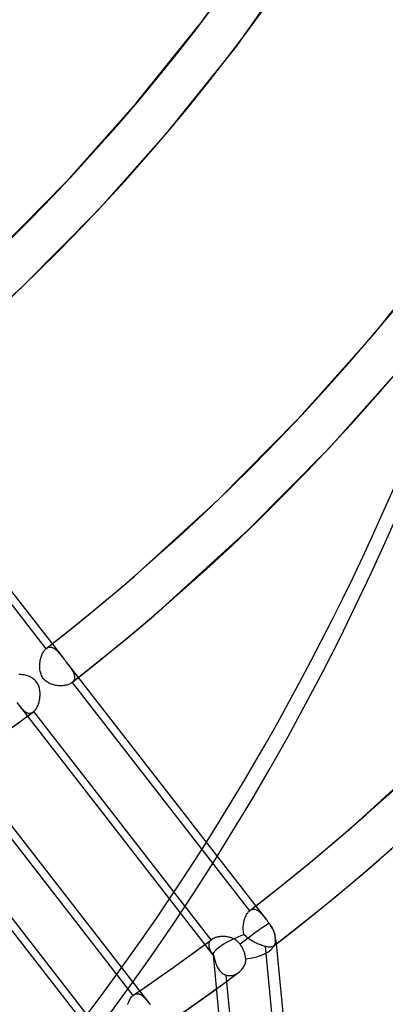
# Model space of a CAD drawing. Header units: millimetres. Extents: x -240 to 234, y -303 to 298.
# Tile 11 of 77: x 140 to 157, y -139 to -92. Entities that reach past the tile are written whole.
import ezdxf

# ---------------------------------------------------------------- set-up
doc = ezdxf.new("R2010")
doc.units = ezdxf.units.MM
doc.layers.add('MAIN-1', color=7, linetype='Continuous')
doc.layers.add('MAIN-2', color=7, linetype='Continuous')

msp = doc.modelspace()

# ---------------------------------------------------------------- linework, layer by layer
at = {"layer": 'MAIN-1'}
for p, q in [((151.803, -136.185), (151.802, -136.185)), ((151.802, -136.185), (151.802, -136.185)), ((151.803, -136.184), (151.803, -136.184)), ((151.803, -136.184), (151.803, -136.185)), ((151.803, -136.185), (151.803, -136.185)), ((151.803, -136.185), (151.803, -136.185)), ((145.195, -138.491), (145.195, -138.49)), ((145.195, -138.49), (145.195, -138.49)), ((145.195, -138.49), (145.195, -138.49)), ((145.195, -138.49), (145.195, -138.49)), ((145.195, -138.491), (145.195, -138.491)), ((145.195, -138.491), (145.195, -138.491))]:
    msp.add_line(p, q, dxfattribs=at)
for centre, major_axis, start_param, end_param in [((-0.5, -0.433), (139.441, -161.013), -0.315297, 0.713724), ((-5.75, -4.98), (-132.567, 153.076), -3.141592, -2.427868)]:
    msp.add_ellipse(centre, major_axis=major_axis, ratio=0.75, start_param=start_param, end_param=end_param, dxfattribs=at)
at = {"layer": 'MAIN-2'}
for p, q in [((148.443, -92.367), (152.552, -86.529)), ((150.048, -93.586), (154.241, -87.629)), ((145.315, -96.272), (148.443, -92.367)), ((146.854, -97.572), (150.048, -93.586)), ((142.017, -99.977), (145.315, -96.272)), ((143.487, -101.355), (146.854, -97.572)), ((138.554, -103.483), (142.017, -99.977)), ((139.951, -104.935), (143.487, -101.355)), ((156.575, -107.169), (159.996, -102.9)), ((136.238, -108.323), (139.951, -104.935)), ((152.969, -111.22), (156.575, -107.169)), ((154.439, -112.599), (158.114, -108.469)), ((132.384, -110.343), (141.846, -122.537)), ((132.641, -111.289), (141.037, -122.108)), ((149.183, -115.054), (152.969, -111.22)), ((150.58, -116.506), (154.439, -112.599)), ((145.208, -118.681), (149.183, -115.054)), ((146.527, -120.204), (150.58, -116.506)), ((144.529, -119.264), (145.208, -118.681)), ((143.844, -119.842), (144.529, -119.264)), ((143.154, -120.414), (143.844, -119.842)), ((145.828, -120.804), (146.527, -120.204)), ((142.459, -120.98), (143.154, -120.414)), ((141.759, -121.54), (142.459, -120.98)), ((145.124, -121.399), (145.828, -120.804)), ((141.054, -122.094), (141.759, -121.54)), ((144.414, -121.987), (145.124, -121.399)), ((140.981, -122.165), (141.009, -122.135)), ((141.009, -122.135), (141.037, -122.108)), ((141.037, -122.108), (141.04, -122.105)), ((141.04, -122.105), (141.043, -122.103)), ((141.043, -122.103), (141.046, -122.1)), ((141.046, -122.1), (141.049, -122.098)), ((141.049, -122.098), (141.052, -122.096)), ((141.052, -122.096), (141.055, -122.093)), ((141.055, -122.093), (141.085, -122.072)), ((141.085, -122.072), (141.116, -122.054)), ((141.116, -122.054), (141.148, -122.041)), ((141.148, -122.041), (141.179, -122.032)), ((141.179, -122.032), (141.211, -122.026)), ((141.211, -122.026), (141.243, -122.025)), ((141.243, -122.025), (141.275, -122.027)), ((141.275, -122.027), (141.307, -122.033)), ((141.307, -122.033), (141.339, -122.042)), ((141.339, -122.042), (141.371, -122.055)), ((141.371, -122.055), (141.402, -122.071)), ((141.402, -122.071), (141.434, -122.09)), ((141.434, -122.09), (141.465, -122.112)), ((141.465, -122.112), (141.496, -122.137)), ((141.496, -122.137), (141.527, -122.164)), ((143.699, -122.569), (144.414, -121.987)), ((140.767, -122.662), (140.778, -122.609)), ((140.778, -122.609), (140.791, -122.556)), ((140.791, -122.556), (140.806, -122.504)), ((140.806, -122.504), (140.823, -122.454)), ((140.823, -122.454), (140.841, -122.406)), ((140.841, -122.406), (140.861, -122.36)), ((140.861, -122.36), (140.883, -122.315)), ((140.883, -122.315), (140.905, -122.273)), ((140.905, -122.273), (140.93, -122.234)), ((140.93, -122.234), (140.955, -122.198)), ((140.955, -122.198), (140.981, -122.165)), ((141.527, -122.164), (141.557, -122.193)), ((141.557, -122.193), (141.588, -122.224)), ((141.588, -122.224), (141.619, -122.257)), ((141.619, -122.257), (141.65, -122.292)), ((141.65, -122.292), (141.681, -122.329)), ((141.681, -122.329), (141.713, -122.367)), ((141.713, -122.367), (141.745, -122.407)), ((141.745, -122.407), (141.778, -122.449)), ((141.778, -122.449), (141.811, -122.492)), ((141.811, -122.492), (141.846, -122.536)), ((141.846, -122.536), (141.873, -122.572)), ((141.873, -122.572), (141.901, -122.608)), ((141.901, -122.608), (141.929, -122.644)), ((142.979, -123.144), (143.699, -122.569)), ((140.742, -122.939), (140.743, -122.884)), ((140.744, -122.995), (140.742, -122.939)), ((140.743, -122.884), (140.746, -122.828)), ((140.748, -123.049), (140.744, -122.995)), ((140.746, -122.828), (140.751, -122.772)), ((140.755, -123.104), (140.748, -123.049)), ((140.751, -122.772), (140.758, -122.717)), ((140.758, -122.717), (140.767, -122.662)), ((141.929, -122.644), (141.958, -122.68)), ((141.958, -122.68), (141.986, -122.717)), ((141.986, -122.717), (142.014, -122.753)), ((142.014, -122.753), (142.049, -122.798)), ((142.014, -122.753), (151.475, -134.945)), ((142.049, -122.798), (142.082, -122.841)), ((142.082, -122.841), (142.115, -122.884)), ((142.115, -122.884), (142.147, -122.927)), ((142.147, -122.927), (142.177, -122.968)), ((142.177, -122.968), (142.206, -123.01)), ((142.206, -123.01), (142.234, -123.05)), ((142.234, -123.05), (142.26, -123.09)), ((139.811, -123.324), (139.761, -123.323)), ((139.862, -123.326), (139.811, -123.324)), ((139.912, -123.331), (139.862, -123.326)), ((139.963, -123.337), (139.912, -123.331)), ((140.014, -123.346), (139.963, -123.337)), ((140.064, -123.357), (140.014, -123.346)), ((140.113, -123.369), (140.064, -123.357)), ((140.162, -123.384), (140.113, -123.369)), ((140.21, -123.401), (140.162, -123.384)), ((140.256, -123.42), (140.21, -123.401)), ((140.302, -123.442), (140.256, -123.42)), ((140.346, -123.466), (140.302, -123.442)), ((140.389, -123.492), (140.346, -123.466)), ((140.431, -123.521), (140.389, -123.492)), ((140.471, -123.552), (140.431, -123.521)), ((140.764, -123.157), (140.755, -123.104)), ((140.776, -123.211), (140.764, -123.157)), ((140.791, -123.263), (140.776, -123.211)), ((140.809, -123.314), (140.791, -123.263)), ((140.83, -123.365), (140.809, -123.314)), ((140.855, -123.413), (140.83, -123.365)), ((140.882, -123.46), (140.855, -123.413)), ((140.913, -123.504), (140.882, -123.46)), ((140.946, -123.546), (140.913, -123.504)), ((142.254, -123.714), (142.979, -123.144)), ((142.26, -123.09), (142.284, -123.129)), ((142.284, -123.129), (142.306, -123.168)), ((142.306, -123.168), (142.326, -123.206)), ((142.326, -123.206), (142.343, -123.244)), ((142.343, -123.244), (142.358, -123.281)), ((142.358, -123.281), (142.37, -123.318)), ((142.37, -123.318), (142.38, -123.354)), ((142.382, -123.525), (142.372, -123.556)), ((142.38, -123.354), (142.387, -123.389)), ((142.388, -123.492), (142.382, -123.525)), ((142.387, -123.389), (142.39, -123.424)), ((142.391, -123.458), (142.388, -123.492)), ((142.39, -123.424), (142.391, -123.458)), ((140.509, -123.586), (140.471, -123.552)), ((140.544, -123.622), (140.509, -123.586)), ((140.576, -123.659), (140.544, -123.622)), ((140.606, -123.699), (140.576, -123.659)), ((140.634, -123.741), (140.606, -123.699)), ((140.658, -123.785), (140.634, -123.741)), ((140.68, -123.831), (140.658, -123.785)), ((140.699, -123.878), (140.68, -123.831)), ((140.716, -123.926), (140.699, -123.878)), ((140.73, -123.974), (140.716, -123.926)), ((140.741, -124.024), (140.73, -123.974)), ((140.982, -123.585), (140.946, -123.546)), ((141.022, -123.622), (140.982, -123.585)), ((141.064, -123.657), (141.022, -123.622)), ((141.108, -123.688), (141.064, -123.657)), ((141.154, -123.717), (141.108, -123.688)), ((141.201, -123.742), (141.154, -123.717)), ((141.249, -123.765), (141.201, -123.742)), ((141.299, -123.785), (141.249, -123.765)), ((141.35, -123.803), (141.299, -123.785)), ((141.401, -123.818), (141.35, -123.803)), ((141.454, -123.831), (141.401, -123.818)), ((141.507, -123.841), (141.454, -123.831)), ((141.56, -123.85), (141.507, -123.841)), ((141.614, -123.855), (141.56, -123.85)), ((141.668, -123.859), (141.614, -123.855)), ((141.721, -123.86), (141.668, -123.859)), ((141.774, -123.86), (141.721, -123.86)), ((141.827, -123.857), (141.774, -123.86)), ((141.878, -123.851), (141.827, -123.857)), ((141.927, -123.844), (141.878, -123.851)), ((141.976, -123.835), (141.927, -123.844)), ((142.022, -123.823), (141.976, -123.835)), ((142.067, -123.81), (142.022, -123.823)), ((142.11, -123.794), (142.067, -123.81)), ((142.149, -123.777), (142.11, -123.794)), ((142.187, -123.758), (142.149, -123.777)), ((142.221, -123.737), (142.187, -123.758)), ((142.253, -123.714), (142.221, -123.737)), ((142.256, -123.712), (142.253, -123.714)), ((142.259, -123.709), (142.256, -123.712)), ((142.262, -123.707), (142.259, -123.709)), ((142.266, -123.704), (142.262, -123.707)), ((142.269, -123.702), (142.266, -123.704)), ((142.272, -123.699), (142.269, -123.702)), ((142.299, -123.673), (142.272, -123.699)), ((142.272, -123.699), (150.666, -134.517)), ((142.323, -123.646), (142.299, -123.673)), ((142.343, -123.617), (142.323, -123.646)), ((142.359, -123.587), (142.343, -123.617)), ((142.372, -123.556), (142.359, -123.587)), ((140.75, -124.073), (140.741, -124.024)), ((140.745, -124.479), (140.752, -124.428)), ((140.756, -124.123), (140.75, -124.073)), ((140.752, -124.428), (140.757, -124.377)), ((140.76, -124.174), (140.756, -124.123)), ((140.757, -124.377), (140.761, -124.326)), ((140.763, -124.224), (140.76, -124.174)), ((140.761, -124.326), (140.763, -124.275)), ((140.763, -124.275), (140.763, -124.224)), ((139.66, -124.649), (148.968, -136.644)), ((139.77, -124.789), (139.805, -124.832)), ((139.805, -124.832), (139.839, -124.873)), ((139.839, -124.873), (139.873, -124.913)), ((139.873, -124.913), (139.907, -124.95)), ((140.565, -124.96), (140.587, -124.925)), ((140.587, -124.925), (140.609, -124.888)), ((140.609, -124.888), (140.629, -124.849)), ((140.629, -124.849), (140.649, -124.808)), ((140.649, -124.808), (140.667, -124.765)), ((140.667, -124.765), (140.683, -124.72)), ((140.683, -124.72), (140.699, -124.674)), ((140.699, -124.674), (140.713, -124.627)), ((140.713, -124.627), (140.725, -124.578)), ((140.725, -124.578), (140.736, -124.529)), ((140.736, -124.529), (140.745, -124.479)), ((139.87, -125.515), (140.441, -125.093)), ((139.907, -124.95), (139.94, -124.984)), ((139.94, -124.984), (139.973, -125.016)), ((139.973, -125.016), (140.006, -125.045)), ((140.006, -125.045), (140.039, -125.071)), ((140.039, -125.071), (140.072, -125.094)), ((140.072, -125.094), (140.105, -125.114)), ((140.105, -125.114), (140.139, -125.13)), ((140.139, -125.13), (140.172, -125.143)), ((140.172, -125.143), (140.206, -125.152)), ((140.206, -125.152), (140.239, -125.157)), ((140.239, -125.157), (140.273, -125.157)), ((140.273, -125.157), (140.307, -125.154)), ((140.307, -125.154), (140.341, -125.145)), ((140.341, -125.145), (140.374, -125.133)), ((140.374, -125.133), (140.408, -125.116)), ((140.408, -125.116), (140.44, -125.094)), ((140.44, -125.094), (140.445, -125.091)), ((140.445, -125.091), (140.449, -125.087)), ((140.449, -125.087), (140.453, -125.084)), ((140.453, -125.084), (140.457, -125.081)), ((140.457, -125.081), (140.461, -125.077)), ((140.461, -125.077), (140.466, -125.073)), ((140.466, -125.073), (140.492, -125.049)), ((148.857, -135.888), (140.466, -125.073)), ((140.492, -125.049), (140.517, -125.022)), ((140.517, -125.022), (140.541, -124.993)), ((140.541, -124.993), (140.565, -124.96)), ((139.297, -125.933), (139.87, -125.515)), ((136.495, -126.746), (145.954, -138.935)), ((155.498, -130.562), (159.812, -126.625)), ((136.764, -127.707), (145.156, -138.521)), ((156.817, -132.085), (161.208, -128.077)), ((134.073, -128.555), (143.415, -140.594)), ((143.263, -139.783), (134.868, -128.965)), ((154.711, -131.237), (155.498, -130.562)), ((153.918, -131.904), (154.711, -131.237)), ((153.119, -132.565), (153.918, -131.904)), ((155.997, -132.788), (156.817, -132.085)), ((152.314, -133.218), (153.119, -132.565)), ((155.171, -133.483), (155.997, -132.788)), ((151.502, -133.864), (152.314, -133.218)), ((154.339, -134.17), (155.171, -133.483)), ((150.685, -134.502), (151.502, -133.864)), ((153.5, -134.85), (154.339, -134.17)), ((150.488, -134.773), (150.51, -134.728)), ((150.51, -134.728), (150.533, -134.685)), ((150.533, -134.685), (150.558, -134.645)), ((150.558, -134.645), (150.583, -134.609)), ((150.583, -134.609), (150.61, -134.575)), ((150.61, -134.575), (150.638, -134.544)), ((150.638, -134.544), (150.666, -134.517)), ((150.666, -134.517), (150.67, -134.514)), ((150.67, -134.514), (150.673, -134.512)), ((150.673, -134.512), (150.676, -134.509)), ((150.676, -134.509), (150.679, -134.507)), ((150.679, -134.507), (150.682, -134.504)), ((150.682, -134.504), (150.685, -134.502)), ((150.685, -134.502), (150.715, -134.481)), ((150.715, -134.481), (150.744, -134.464)), ((150.744, -134.464), (150.774, -134.451)), ((150.774, -134.451), (150.805, -134.442)), ((150.805, -134.442), (150.835, -134.436)), ((150.835, -134.436), (150.866, -134.434)), ((150.866, -134.434), (150.897, -134.435)), ((150.897, -134.435), (150.928, -134.44)), ((150.928, -134.44), (150.958, -134.448)), ((150.958, -134.448), (150.989, -134.459)), ((150.989, -134.459), (151.019, -134.473)), ((151.019, -134.473), (151.049, -134.49)), ((151.049, -134.49), (151.079, -134.51)), ((151.079, -134.51), (151.109, -134.533)), ((151.109, -134.533), (151.139, -134.557)), ((151.139, -134.557), (151.168, -134.584)), ((151.168, -134.584), (151.198, -134.613)), ((151.198, -134.613), (151.227, -134.643)), ((151.227, -134.643), (151.257, -134.676)), ((151.257, -134.676), (151.286, -134.71)), ((151.286, -134.71), (151.317, -134.745)), ((150.374, -135.249), (150.379, -135.193)), ((150.379, -135.193), (150.385, -135.137)), ((150.385, -135.137), (150.394, -135.081)), ((150.394, -135.081), (150.406, -135.026)), ((150.406, -135.026), (150.419, -134.973)), ((150.419, -134.973), (150.433, -134.92)), ((150.433, -134.92), (150.45, -134.869)), ((150.45, -134.869), (150.468, -134.82)), ((150.468, -134.82), (150.488, -134.773)), ((151.317, -134.745), (151.347, -134.783)), ((151.347, -134.783), (151.378, -134.821)), ((151.378, -134.821), (151.41, -134.861)), ((151.41, -134.861), (151.442, -134.903)), ((151.442, -134.903), (151.475, -134.945)), ((151.475, -134.945), (151.497, -134.973)), ((151.497, -134.973), (151.519, -135.001)), ((151.519, -135.001), (151.541, -135.03)), ((151.541, -135.03), (151.563, -135.058)), ((151.563, -135.058), (151.585, -135.087)), ((151.585, -135.087), (151.607, -135.116)), ((151.607, -135.116), (151.616, -135.127)), ((151.616, -135.127), (151.625, -135.139)), ((151.625, -135.139), (151.634, -135.151)), ((151.634, -135.151), (151.643, -135.163)), ((151.643, -135.163), (151.651, -135.175)), ((151.651, -135.175), (151.66, -135.187)), ((151.66, -135.187), (151.701, -135.251)), ((152.654, -135.521), (153.5, -134.85)), ((150.371, -135.362), (150.372, -135.306)), ((150.374, -135.418), (150.371, -135.362)), ((150.372, -135.306), (150.374, -135.249)), ((150.379, -135.473), (150.374, -135.418)), ((150.386, -135.528), (150.379, -135.473)), ((150.396, -135.583), (150.386, -135.528)), ((150.41, -135.636), (150.396, -135.583)), ((150.449, -135.678), (150.41, -135.636)), ((151.701, -135.251), (151.739, -135.316)), ((151.739, -135.316), (151.771, -135.379)), ((151.771, -135.379), (151.799, -135.442)), ((151.799, -135.442), (151.824, -135.509)), ((151.802, -136.185), (152.654, -135.521)), ((151.824, -135.509), (151.846, -135.576)), ((151.846, -135.576), (151.862, -135.642)), ((151.862, -135.642), (151.873, -135.705)), ((148.314, -136.287), (148.884, -135.867)), ((148.742, -136.094), (148.739, -136.133)), ((148.749, -136.056), (148.742, -136.094)), ((148.761, -136.019), (148.749, -136.056)), ((148.778, -135.983), (148.761, -136.019)), ((148.8, -135.95), (148.778, -135.983)), ((148.826, -135.918), (148.8, -135.95)), ((148.857, -135.888), (148.826, -135.918)), ((148.862, -135.884), (148.857, -135.888)), ((148.866, -135.88), (148.862, -135.884)), ((148.871, -135.877), (148.866, -135.88)), ((148.875, -135.873), (148.871, -135.877)), ((148.88, -135.87), (148.875, -135.873)), ((148.885, -135.866), (148.88, -135.87)), ((148.913, -135.846), (148.885, -135.866)), ((148.944, -135.828), (148.913, -135.846)), ((148.977, -135.811), (148.944, -135.828)), ((149.012, -135.796), (148.977, -135.811)), ((149.049, -135.782), (149.012, -135.796)), ((149.088, -135.769), (149.049, -135.782)), ((149.128, -135.759), (149.088, -135.769)), ((149.17, -135.749), (149.128, -135.759)), ((149.213, -135.742), (149.17, -135.749)), ((149.257, -135.736), (149.213, -135.742)), ((149.302, -135.731), (149.257, -135.736)), ((149.348, -135.729), (149.302, -135.731)), ((149.394, -135.728), (149.348, -135.729)), ((149.441, -135.729), (149.394, -135.728)), ((149.489, -135.731), (149.441, -135.729)), ((149.536, -135.735), (149.489, -135.731)), ((149.584, -135.741), (149.536, -135.735)), ((149.631, -135.749), (149.584, -135.741)), ((149.678, -135.759), (149.631, -135.749)), ((149.724, -135.77), (149.678, -135.759)), ((149.77, -135.783), (149.724, -135.77)), ((149.815, -135.798), (149.77, -135.783)), ((149.859, -135.815), (149.815, -135.798)), ((149.902, -135.834), (149.859, -135.815)), ((149.944, -135.855), (149.902, -135.834)), ((149.985, -135.878), (149.944, -135.855)), ((150.025, -135.903), (149.985, -135.878)), ((150.063, -135.93), (150.025, -135.903)), ((150.1, -135.96), (150.063, -135.93)), ((150.136, -135.991), (150.1, -135.96)), ((150.168, -136.025), (150.136, -135.991)), ((150.199, -136.06), (150.168, -136.025)), ((150.227, -136.097), (150.199, -136.06)), ((150.25, -136.13), (150.227, -136.097)), ((150.273, -136.165), (150.25, -136.13)), ((150.49, -135.718), (150.449, -135.678)), ((150.535, -135.757), (150.49, -135.718)), ((150.582, -135.795), (150.535, -135.757)), ((150.632, -135.832), (150.582, -135.795)), ((150.684, -135.868), (150.632, -135.832)), ((150.737, -135.903), (150.684, -135.868)), ((150.793, -135.936), (150.737, -135.903)), ((150.85, -135.969), (150.793, -135.936)), ((150.907, -135.999), (150.85, -135.969)), ((150.966, -136.029), (150.907, -135.999)), ((151.024, -136.057), (150.966, -136.029)), ((151.083, -136.083), (151.024, -136.057)), ((151.142, -136.107), (151.083, -136.083)), ((151.199, -136.13), (151.142, -136.107)), ((151.256, -136.15), (151.199, -136.13)), ((151.85, -136.127), (151.839, -136.145)), ((151.859, -136.108), (151.85, -136.127)), ((151.867, -136.087), (151.859, -136.108)), ((151.873, -136.064), (151.867, -136.087)), ((151.873, -135.705), (151.88, -135.766)), ((151.878, -136.039), (151.873, -136.064)), ((151.882, -136.012), (151.878, -136.039)), ((151.88, -135.766), (151.883, -135.807)), ((151.885, -135.983), (151.882, -136.012)), ((151.883, -135.807), (151.885, -135.847)), ((151.885, -135.847), (151.886, -135.884)), ((151.886, -135.952), (151.885, -135.983)), ((151.886, -135.884), (151.887, -135.919)), ((151.887, -135.919), (151.886, -135.952)), ((151.918, -135.899), (154.258, -160.461)), ((147.741, -136.704), (148.314, -136.287)), ((148.739, -136.133), (148.74, -136.174)), ((148.74, -136.174), (148.746, -136.215)), ((148.746, -136.215), (148.756, -136.257)), ((148.756, -136.257), (148.77, -136.3)), ((148.77, -136.3), (148.787, -136.343)), ((148.787, -136.343), (148.807, -136.387)), ((148.807, -136.387), (148.831, -136.431)), ((148.831, -136.431), (148.856, -136.476)), ((148.856, -136.476), (148.885, -136.52)), ((148.885, -136.52), (148.915, -136.566)), ((148.915, -136.566), (148.947, -136.612)), ((148.948, -136.595), (151.209, -160.334)), ((150.295, -136.2), (150.273, -136.165)), ((150.316, -136.236), (150.295, -136.2)), ((150.336, -136.273), (150.316, -136.236)), ((150.355, -136.31), (150.336, -136.273)), ((150.373, -136.347), (150.355, -136.31)), ((150.389, -136.383), (150.373, -136.347)), ((150.403, -136.419), (150.389, -136.383)), ((150.417, -136.454), (150.403, -136.419)), ((150.43, -136.491), (150.417, -136.454)), ((150.442, -136.529), (150.43, -136.491)), ((150.452, -136.567), (150.442, -136.529)), ((150.462, -136.605), (150.452, -136.567)), ((151.311, -136.169), (151.256, -136.15)), ((151.365, -136.185), (151.311, -136.169)), ((151.417, -136.199), (151.365, -136.185)), ((151.417, -136.199), (152.421, -146.742)), ((151.455, -136.208), (151.417, -136.199)), ((151.492, -136.215), (151.455, -136.208)), ((151.527, -136.221), (151.492, -136.215)), ((151.561, -136.226), (151.527, -136.221)), ((151.593, -136.229), (151.561, -136.226)), ((151.623, -136.23), (151.593, -136.229)), ((151.652, -136.23), (151.623, -136.23)), ((151.679, -136.228), (151.652, -136.23)), ((151.704, -136.225), (151.679, -136.228)), ((151.727, -136.22), (151.704, -136.225)), ((151.748, -136.214), (151.727, -136.22)), ((151.768, -136.206), (151.748, -136.214)), ((151.786, -136.196), (151.768, -136.206)), ((151.802, -136.185), (151.786, -136.196)), ((151.805, -136.183), (151.803, -136.184)), ((151.807, -136.181), (151.805, -136.183)), ((151.809, -136.18), (151.807, -136.181)), ((151.81, -136.178), (151.809, -136.18)), ((151.812, -136.177), (151.81, -136.178)), ((151.814, -136.175), (151.812, -136.177)), ((151.827, -136.161), (151.814, -136.175)), ((151.839, -136.145), (151.827, -136.161)), ((147.053, -137.196), (147.741, -136.704)), ((148.947, -136.612), (148.982, -136.659)), ((148.982, -136.659), (148.994, -136.72)), ((148.994, -136.72), (149.008, -136.781)), ((149.008, -136.781), (149.023, -136.842)), ((149.023, -136.842), (149.04, -136.902)), ((149.04, -136.902), (149.059, -136.962)), ((149.059, -136.962), (149.08, -137.02)), ((149.08, -137.02), (149.103, -137.078)), ((150.427, -137.102), (150.445, -137.059)), ((150.445, -137.059), (150.46, -137.015)), ((150.46, -137.015), (150.473, -136.97)), ((150.47, -136.643), (150.462, -136.605)), ((150.477, -136.68), (150.47, -136.643)), ((150.473, -136.97), (150.482, -136.925)), ((150.482, -136.717), (150.477, -136.68)), ((150.487, -136.752), (150.482, -136.717)), ((150.482, -136.925), (150.488, -136.879)), ((150.489, -136.786), (150.487, -136.752)), ((150.488, -136.879), (150.491, -136.833)), ((150.491, -136.833), (150.489, -136.786)), ((146.362, -137.684), (147.053, -137.196)), ((149.103, -137.078), (149.129, -137.135)), ((149.129, -137.135), (149.157, -137.189)), ((149.157, -137.189), (149.187, -137.242)), ((149.187, -137.242), (149.22, -137.291)), ((149.22, -137.291), (149.256, -137.338)), ((149.256, -137.338), (149.294, -137.382)), ((149.294, -137.382), (149.334, -137.422)), ((149.334, -137.422), (149.377, -137.458)), ((149.377, -137.458), (149.423, -137.49)), ((149.423, -137.49), (149.47, -137.518)), ((149.47, -137.518), (149.519, -137.54)), ((149.535, -137.89), (150.156, -137.431)), ((149.961, -137.539), (149.996, -137.525)), ((149.996, -137.525), (150.03, -137.509)), ((150.03, -137.509), (150.063, -137.492)), ((150.063, -137.492), (150.096, -137.472)), ((150.096, -137.472), (150.128, -137.452)), ((150.128, -137.452), (150.159, -137.429)), ((150.159, -137.429), (150.165, -137.425)), ((150.165, -137.425), (150.17, -137.421)), ((150.17, -137.421), (150.176, -137.416)), ((150.176, -137.416), (150.182, -137.412)), ((150.182, -137.412), (150.187, -137.407)), ((150.187, -137.407), (150.193, -137.403)), ((150.193, -137.403), (150.229, -137.371)), ((150.229, -137.371), (150.264, -137.337)), ((150.264, -137.337), (150.296, -137.301)), ((150.296, -137.301), (150.327, -137.264)), ((150.327, -137.264), (150.356, -137.225)), ((150.356, -137.225), (150.382, -137.185)), ((150.382, -137.185), (150.406, -137.144)), ((150.406, -137.144), (150.427, -137.102)), ((145.78, -138.089), (146.362, -137.684)), ((148.911, -138.344), (149.535, -137.89)), ((149.519, -137.54), (149.57, -137.558)), ((150.574, -148.097), (149.57, -137.558)), ((149.57, -137.558), (149.605, -137.568)), ((149.605, -137.568), (149.64, -137.574)), ((149.64, -137.574), (149.675, -137.579)), ((149.675, -137.579), (149.711, -137.582)), ((149.711, -137.582), (149.747, -137.582)), ((149.747, -137.582), (149.783, -137.58)), ((149.783, -137.58), (149.819, -137.576)), ((149.819, -137.576), (149.854, -137.57)), ((149.854, -137.57), (149.89, -137.561)), ((149.89, -137.561), (149.926, -137.551)), ((149.926, -137.551), (149.961, -137.539)), ((145.195, -138.491), (145.78, -138.089)), ((145.224, -138.473), (145.253, -138.459)), ((145.253, -138.459), (145.282, -138.448)), ((145.282, -138.448), (145.311, -138.44)), ((145.311, -138.44), (145.341, -138.436)), ((145.341, -138.436), (145.37, -138.436)), ((145.37, -138.436), (145.399, -138.438)), ((145.399, -138.438), (145.429, -138.444)), ((145.429, -138.444), (145.458, -138.452)), ((145.458, -138.452), (145.487, -138.464)), ((148.22, -138.839), (148.911, -138.344)), ((144.913, -138.942), (144.932, -138.883)), ((144.932, -138.883), (144.954, -138.826)), ((144.954, -138.826), (144.978, -138.772)), ((144.978, -138.772), (145.003, -138.72)), ((145.003, -138.72), (145.031, -138.673)), ((145.031, -138.673), (145.06, -138.628)), ((145.06, -138.628), (145.09, -138.588)), ((145.09, -138.588), (145.122, -138.552)), ((145.122, -138.552), (145.156, -138.521)), ((145.156, -138.521), (145.162, -138.515)), ((145.162, -138.515), (145.169, -138.51)), ((145.169, -138.51), (145.175, -138.505)), ((145.175, -138.505), (145.181, -138.5)), ((145.181, -138.5), (145.188, -138.495)), ((145.188, -138.495), (145.195, -138.491)), ((145.195, -138.49), (145.224, -138.473)), ((145.487, -138.464), (145.516, -138.478)), ((145.516, -138.478), (145.545, -138.495)), ((145.545, -138.495), (145.574, -138.515)), ((145.574, -138.515), (145.602, -138.537)), ((145.602, -138.537), (145.631, -138.561)), ((145.631, -138.561), (145.659, -138.587)), ((145.659, -138.587), (145.687, -138.615)), ((145.687, -138.615), (145.715, -138.644)), ((145.715, -138.644), (145.744, -138.675)), ((145.744, -138.675), (145.772, -138.708)), ((145.772, -138.708), (145.801, -138.743)), ((145.801, -138.743), (145.831, -138.779)), ((145.831, -138.779), (145.86, -138.816)), ((145.86, -138.816), (145.891, -138.855)), ((145.891, -138.855), (145.922, -138.894)), ((145.922, -138.894), (145.954, -138.935)), ((147.528, -139.328), (148.22, -138.839)), ((145.954, -138.935), (145.97, -138.956))]:
    msp.add_line(p, q, dxfattribs=at)
msp.add_arc((150.414, -136.042), 1.511, 5.4363, 34.4541, dxfattribs=at)
for centre, major_axis, ratio, start_param, end_param in [((0, 0), (-138.787, 160.257), 0.75, 0.713724, 3.855317), ((24.244, 20.996), (100.386, -115.915), 0.75, -0.001507, 0.713724), ((24.244, 20.996), (-101.705, 117.438), 0.75, 3.108839, 3.855317), ((24.244, 20.996), (110.675, -127.796), 0.75, -0.035909, 0.713724), ((24.244, 20.996), (-111.994, 129.319), 0.75, 3.105262, 3.855317), ((24.244, 20.996), (120.964, -139.677), 0.75, -0.038953, 0.713724), ((24.244, 20.996), (-122.283, 141.2), 0.75, 3.102287, 3.855317), ((24.244, 20.996), (131.253, -151.558), 0.75, -0.041518, 0.713724), ((24.244, 20.996), (-132.572, 153.081), 0.75, 3.09905, 3.855317), ((19.244, 16.666), (137.849, -159.174), 0.75, -0.043954, 0.713724), ((19.244, 16.666), (-139.168, 160.697), 0.75, 3.097663, 3.855317), ((14.244, 12.336), (144.444, -166.79), 0.75, -0.045214, 0.713724), ((14.244, 12.336), (-145.764, 168.313), 0.75, 3.09562, 3.855317), ((9.244, 8.006), (144.444, -166.79), 0.75, -0.046325, 0.713724), ((9.244, 8.006), (-145.764, 168.313), 0.75, 3.09562, 3.855317), ((4.244, 3.676), (144.444, -166.79), 0.75, -0.046325, 0.713724), ((4.244, 3.676), (-145.764, 168.313), 0.75, 3.09562, 3.855317), ((-5.25, -4.547), (-131.913, 152.32), 0.75, 2.944458, 3.855317), ((24.244, 20.996), (-132.572, 153.081), 0.75, 1.528254, 3.040788), ((19.244, 16.666), (-139.168, 160.697), 0.75, 1.526866, 3.042175), ((14.244, 12.336), (-145.764, 168.313), 0.75, 1.524823, 3.044218), ((9.244, 8.006), (-145.764, 168.313), 0.75, 1.524823, 3.044218), ((24.244, 20.996), (-122.283, 141.2), 0.75, 3.053737, 3.086101), ((150.414, -136.042), (-1.194, -0.926), 0.047367, -3.136114, -2.292255), ((150.414, -136.042), (-1.459, -0.579), 0.242519, -1.663739, -0.067085), ((150.414, -136.042), (-1.194, -0.926), 0.047367, -2.292255, -1.450821), ((24.244, 20.996), (131.253, -151.558), 0.75, -0.08675, -0.056598), ((150.414, -136.042), (1.504, 0.143), 0.494727, -1.567662, -0.000001), ((150.414, -136.042), (1.504, 0.143), 0.494727, 0.005269, 0.183012), ((150.414, -136.042), (1.504, 0.143), 0.494727, -0.000001, 0.005269), ((150.414, -136.042), (-1.459, -0.579), 0.242519, -0.067085, 0.072109), ((150.414, -136.042), (-1.459, -0.579), 0.242519, 0.072109, 0.119545), ((24.244, 20.996), (-132.572, 153.081), 0.75, 3.054164, 3.085673)]:
    msp.add_ellipse(centre, major_axis=major_axis, ratio=ratio, start_param=start_param, end_param=end_param, dxfattribs=at)

doc.saveas('drawing.dxf')
